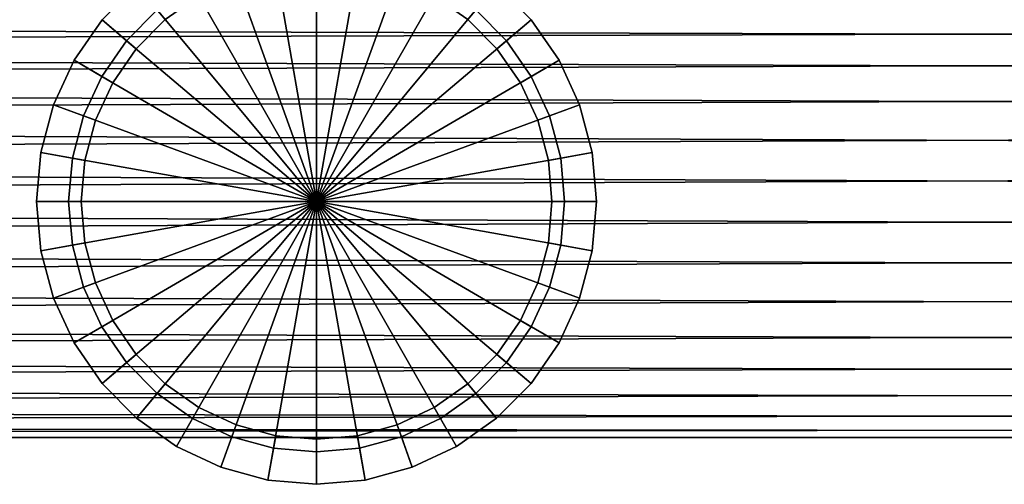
# Model space of a CAD drawing. Extents: x -17.9 to 17.9, y -15.7 to 14.9.
# Tile 7 of 18: x -2.5 to 0.1, y -15.7 to -14.4. Entities that reach past the tile are written whole.
import ezdxf

# ---------------------------------------------------------------- set-up
doc = ezdxf.new("R2010")
doc.units = 0
doc.linetypes.add('SOLIDLINE', pattern=[0])
doc.layers.add('BSH_B36CT81SNS_SYMBOL___Handle', color=7, linetype='SOLIDLINE')
doc.layers.add('BSH_B36CT81SNS_SYMBOL___Handle1', color=7, linetype='SOLIDLINE')

msp = doc.modelspace()

# ---------------------------------------------------------------- linework, layer by layer
at = {"layer": 'BSH_B36CT81SNS_SYMBOL___Handle', "color": 7}
for points in [[(-13.2021, -14.511, 24.7397), (-13.2021, -14.433, 24.8169), (13.2021, -14.3697, 24.9064), (13.2021, -14.433, 24.8169)], [(-13.2021, -14.3697, 25.533), (-13.2021, -14.433, 25.6225), (13.2021, -14.511, 25.6997), (13.2021, -14.433, 25.6225)], [(-13.2021, -14.6013, 24.6771), (-13.2021, -14.511, 24.7397), (13.2021, -14.433, 24.8169), (13.2021, -14.511, 24.7397)], [(-13.2021, -14.433, 25.6225), (-13.2021, -14.511, 25.6997), (13.2021, -14.6013, 25.7624), (13.2021, -14.511, 25.6997)], [(-13.2021, -14.511, 25.6997), (-13.2021, -14.6013, 25.7624), (13.2021, -14.7013, 25.8086), (13.2021, -14.6013, 25.7624)], [(-13.2021, -14.7013, 24.6309), (-13.2021, -14.6013, 24.6771), (13.2021, -14.511, 24.7397), (13.2021, -14.6013, 24.6771)], [(-13.2021, -14.6013, 25.7624), (-13.2021, -14.7013, 25.8086), (13.2021, -14.8079, 25.8368), (13.2021, -14.7013, 25.8086)], [(-13.2021, -14.8079, 24.6026), (-13.2021, -14.7013, 24.6309), (13.2021, -14.6013, 24.6771), (13.2021, -14.7013, 24.6309)], [(-13.2021, -14.7013, 25.8086), (-13.2021, -14.8079, 25.8368), (13.2021, -14.9178, 25.8463), (13.2021, -14.8079, 25.8368)], [(-13.2021, -14.9178, 24.5931), (-13.2021, -14.8079, 24.6026), (13.2021, -14.7013, 24.6309), (13.2021, -14.8079, 24.6026)], [(-13.2021, -14.8079, 25.8368), (-13.2021, -14.9178, 25.8463), (13.2021, -15.0276, 25.8368), (13.2021, -14.9178, 25.8463)], [(-13.2021, -15.0276, 24.6026), (-13.2021, -14.9178, 24.5931), (13.2021, -14.8079, 24.6026), (13.2021, -14.9178, 24.5931)], [(-13.2021, -14.9178, 25.8463), (-13.2021, -15.0276, 25.8368), (13.2021, -15.1342, 25.8086), (13.2021, -15.0276, 25.8368)], [(-13.2021, -15.1342, 24.6309), (-13.2021, -15.0276, 24.6026), (13.2021, -14.9178, 24.5931), (13.2021, -15.0276, 24.6026)], [(-13.2021, -15.0276, 25.8368), (-13.2021, -15.1342, 25.8086), (13.2021, -15.2342, 25.7624), (13.2021, -15.1342, 25.8086)], [(-13.2021, -15.2342, 24.6771), (-13.2021, -15.1342, 24.6309), (13.2021, -15.0276, 24.6026), (13.2021, -15.1342, 24.6309)], [(-13.2021, -15.1342, 25.8086), (-13.2021, -15.2342, 25.7624), (13.2021, -15.3245, 25.6997), (13.2021, -15.2342, 25.7624)], [(-13.2021, -15.3245, 24.7397), (-13.2021, -15.2342, 24.6771), (13.2021, -15.1342, 24.6309), (13.2021, -15.2342, 24.6771)], [(-13.2021, -15.2342, 25.7624), (-13.2021, -15.3245, 25.6997), (13.2021, -15.4025, 25.6225), (13.2021, -15.3245, 25.6997)], [(-13.2021, -15.4025, 24.8169), (-13.2021, -15.3245, 24.7397), (13.2021, -15.2342, 24.6771), (13.2021, -15.3245, 24.7397)], [(-13.2021, -15.3245, 25.6997), (-13.2021, -15.4025, 25.6225), (13.2021, -15.4658, 25.533), (13.2021, -15.4025, 25.6225)], [(-13.2021, -15.4658, 24.9064), (-13.2021, -15.4025, 24.8169), (13.2021, -15.3245, 24.7397), (13.2021, -15.4025, 24.8169)], [(-13.2021, -15.4025, 25.6225), (-13.2021, -15.4658, 25.533), (13.2021, -15.5124, 25.434), (13.2021, -15.4658, 25.533)], [(-13.2021, -15.5124, 25.0054), (-13.2021, -15.4658, 24.9064), (13.2021, -15.4025, 24.8169), (13.2021, -15.4658, 24.9064)], [(-13.2021, -15.4658, 25.533), (-13.2021, -15.5124, 25.434), (13.2021, -15.541, 25.3285), (13.2021, -15.5124, 25.434)], [(-13.2021, -15.541, 25.1109), (-13.2021, -15.5124, 25.0054), (13.2021, -15.4658, 24.9064), (13.2021, -15.5124, 25.0054)], [(-13.2021, -15.5124, 25.434), (-13.2021, -15.541, 25.3285), (13.2021, -15.5506, 25.2197), (13.2021, -15.541, 25.3285)], [(-13.2021, -15.5506, 25.2197), (-13.2021, -15.541, 25.1109), (13.2021, -15.5124, 25.0054), (13.2021, -15.541, 25.1109)], [(-13.2021, -15.541, 25.3285), (-13.2021, -15.5506, 25.2197), (13.2021, -15.541, 25.1109), (13.2021, -15.5506, 25.2197)]]:
    msp.add_3dface(points, dxfattribs=at)
at = {"layer": 'BSH_B36CT81SNS_SYMBOL___Handle1', "color": 7}
for points in [[(-1.84689, -14.2614, 34.0626), (-1.73228, -14.2512, 34.0626), (-1.73228, -14.9178, 34.0626)], [(-1.73228, -14.2512, 65.1987), (-1.84689, -14.2614, 65.1987), (-1.73228, -14.9178, 65.1987)], [(-1.73228, -14.2512, 34.0626), (-1.61768, -14.2614, 34.0626), (-1.73228, -14.9178, 34.0626)], [(-1.61768, -14.2614, 65.1987), (-1.73228, -14.2512, 65.1987), (-1.73228, -14.9178, 65.1987)], [(-1.95801, -14.2914, 34.0626), (-1.84689, -14.2614, 34.0626), (-1.73228, -14.9178, 34.0626)], [(-1.84689, -14.2614, 65.1987), (-1.95801, -14.2914, 65.1987), (-1.73228, -14.9178, 65.1987)], [(-1.61768, -14.2614, 34.0626), (-1.50656, -14.2914, 34.0626), (-1.73228, -14.9178, 34.0626)], [(-1.50656, -14.2914, 65.1987), (-1.61768, -14.2614, 65.1987), (-1.73228, -14.9178, 65.1987)], [(-2.06227, -14.3405, 34.0626), (-1.95801, -14.2914, 34.0626), (-1.73228, -14.9178, 34.0626)], [(-1.95801, -14.2914, 65.1987), (-2.06227, -14.3405, 65.1987), (-1.73228, -14.9178, 65.1987)], [(-1.50656, -14.2914, 34.0626), (-1.40229, -14.3405, 34.0626), (-1.73228, -14.9178, 34.0626)], [(-1.40229, -14.3405, 65.1987), (-1.50656, -14.2914, 65.1987), (-1.73228, -14.9178, 65.1987)], [(-2.21135, -14.3412, 62.921), (-2.13506, -14.433, 62.8328), (-2.2123, -14.511, 62.8328), (-2.30321, -14.4339, 62.921)], [(-2.30321, -14.4339, 34.1509), (-2.30321, -14.4339, 36.3403), (-2.21135, -14.3412, 36.3403), (-2.21135, -14.3412, 34.1509)], [(-2.21135, -14.3412, 34.1509), (-2.15651, -14.4072, 34.0626), (-2.23786, -14.4893, 34.0626), (-2.30321, -14.4339, 34.1509)], [(-2.30321, -14.4339, 36.3403), (-2.2123, -14.511, 36.4286), (-2.13506, -14.433, 36.4286), (-2.21135, -14.3412, 36.3403)], [(-2.21135, -14.3412, 65.1105), (-2.21135, -14.3412, 62.921), (-2.30321, -14.4339, 62.921), (-2.30321, -14.4339, 65.1105)], [(-2.30321, -14.4339, 65.1105), (-2.23786, -14.4893, 65.1987), (-2.15651, -14.4072, 65.1987), (-2.21135, -14.3412, 65.1105)], [(-2.15651, -14.4072, 34.0626), (-2.06227, -14.3405, 34.0626), (-1.73228, -14.9178, 34.0626)], [(-2.06227, -14.3405, 65.1987), (-2.15651, -14.4072, 65.1987), (-1.73228, -14.9178, 65.1987)], [(-1.40229, -14.3405, 34.0626), (-1.30806, -14.4072, 34.0626), (-1.73228, -14.9178, 34.0626)], [(-1.30806, -14.4072, 65.1987), (-1.40229, -14.3405, 65.1987), (-1.73228, -14.9178, 65.1987)], [(-1.16136, -14.4339, 62.921), (-1.25227, -14.511, 62.8328), (-1.3295, -14.433, 62.8328), (-1.25322, -14.3412, 62.921)], [(-1.25322, -14.3412, 36.3403), (-1.3295, -14.433, 36.4286), (-1.25227, -14.511, 36.4286), (-1.16136, -14.4339, 36.3403)], [(-1.16136, -14.4339, 34.1509), (-1.22671, -14.4893, 34.0626), (-1.30806, -14.4072, 34.0626), (-1.25322, -14.3412, 34.1509)], [(-1.25322, -14.3412, 65.1105), (-1.30806, -14.4072, 65.1987), (-1.22671, -14.4893, 65.1987), (-1.16136, -14.4339, 65.1105)], [(-1.25322, -14.3412, 34.1509), (-1.25322, -14.3412, 36.3403), (-1.16136, -14.4339, 36.3403), (-1.16136, -14.4339, 34.1509)], [(-1.16136, -14.4339, 65.1105), (-1.16136, -14.4339, 62.921), (-1.25322, -14.3412, 62.921), (-1.25322, -14.3412, 65.1105)], [(-2.04559, -14.3697, 36.4286), (-2.13506, -14.433, 36.4286), (-2.2123, -14.511, 62.8328), (-2.13506, -14.433, 62.8328)], [(-1.25227, -14.511, 36.4286), (-1.3295, -14.433, 36.4286), (-1.41898, -14.3697, 62.8328), (-1.3295, -14.433, 62.8328)], [(-2.23786, -14.4893, 34.0626), (-2.15651, -14.4072, 34.0626), (-1.73228, -14.9178, 34.0626)], [(-2.15651, -14.4072, 65.1987), (-2.23786, -14.4893, 65.1987), (-1.73228, -14.9178, 65.1987)], [(-1.30806, -14.4072, 34.0626), (-1.22671, -14.4893, 34.0626), (-1.73228, -14.9178, 34.0626)], [(-1.22671, -14.4893, 65.1987), (-1.30806, -14.4072, 65.1987), (-1.73228, -14.9178, 65.1987)], [(-2.30321, -14.4339, 62.921), (-2.2123, -14.511, 62.8328), (-2.27495, -14.6013, 62.8328), (-2.37772, -14.5414, 62.921)], [(-2.37772, -14.5414, 34.1509), (-2.37772, -14.5414, 36.3403), (-2.30321, -14.4339, 36.3403), (-2.30321, -14.4339, 34.1509)], [(-2.30321, -14.4339, 34.1509), (-2.23786, -14.4893, 34.0626), (-2.30384, -14.5845, 34.0626), (-2.37772, -14.5414, 34.1509)], [(-2.37772, -14.5414, 36.3403), (-2.27495, -14.6013, 36.4286), (-2.2123, -14.511, 36.4286), (-2.30321, -14.4339, 36.3403)], [(-2.30321, -14.4339, 65.1105), (-2.30321, -14.4339, 62.921), (-2.37772, -14.5414, 62.921), (-2.37772, -14.5414, 65.1105)], [(-2.37772, -14.5414, 65.1105), (-2.30384, -14.5845, 65.1987), (-2.23786, -14.4893, 65.1987), (-2.30321, -14.4339, 65.1105)], [(-2.13506, -14.433, 36.4286), (-2.2123, -14.511, 36.4286), (-2.27495, -14.6013, 62.8328), (-2.2123, -14.511, 62.8328)], [(-1.18962, -14.6013, 36.4286), (-1.25227, -14.511, 36.4286), (-1.3295, -14.433, 62.8328), (-1.25227, -14.511, 62.8328)], [(-1.08684, -14.5414, 62.921), (-1.18962, -14.6013, 62.8328), (-1.25227, -14.511, 62.8328), (-1.16136, -14.4339, 62.921)], [(-1.16136, -14.4339, 36.3403), (-1.25227, -14.511, 36.4286), (-1.18962, -14.6013, 36.4286), (-1.08684, -14.5414, 36.3403)], [(-1.08684, -14.5414, 34.1509), (-1.16072, -14.5845, 34.0626), (-1.22671, -14.4893, 34.0626), (-1.16136, -14.4339, 34.1509)], [(-1.16136, -14.4339, 65.1105), (-1.22671, -14.4893, 65.1987), (-1.16072, -14.5845, 65.1987), (-1.08684, -14.5414, 65.1105)], [(-1.16136, -14.4339, 34.1509), (-1.16136, -14.4339, 36.3403), (-1.08684, -14.5414, 36.3403), (-1.08684, -14.5414, 34.1509)], [(-1.08684, -14.5414, 65.1105), (-1.08684, -14.5414, 62.921), (-1.16136, -14.4339, 62.921), (-1.16136, -14.4339, 65.1105)], [(-2.30384, -14.5845, 34.0626), (-2.23786, -14.4893, 34.0626), (-1.73228, -14.9178, 34.0626)], [(-2.23786, -14.4893, 65.1987), (-2.30384, -14.5845, 65.1987), (-1.73228, -14.9178, 65.1987)], [(-1.22671, -14.4893, 34.0626), (-1.16072, -14.5845, 34.0626), (-1.73228, -14.9178, 34.0626)], [(-1.16072, -14.5845, 65.1987), (-1.22671, -14.4893, 65.1987), (-1.73228, -14.9178, 65.1987)], [(-2.2123, -14.511, 36.4286), (-2.27495, -14.6013, 36.4286), (-2.32111, -14.7013, 62.8328), (-2.27495, -14.6013, 62.8328)], [(-1.14346, -14.7013, 36.4286), (-1.18962, -14.6013, 36.4286), (-1.25227, -14.511, 62.8328), (-1.18962, -14.6013, 62.8328)], [(-2.37772, -14.5414, 62.921), (-2.27495, -14.6013, 62.8328), (-2.32111, -14.7013, 62.8328), (-2.43263, -14.6603, 62.921)], [(-2.43263, -14.6603, 34.1509), (-2.43263, -14.6603, 36.3403), (-2.37772, -14.5414, 36.3403), (-2.37772, -14.5414, 34.1509)], [(-2.37772, -14.5414, 34.1509), (-2.30384, -14.5845, 34.0626), (-2.35246, -14.6898, 34.0626), (-2.43263, -14.6603, 34.1509)], [(-2.43263, -14.6603, 36.3403), (-2.32111, -14.7013, 36.4286), (-2.27495, -14.6013, 36.4286), (-2.37772, -14.5414, 36.3403)], [(-2.37772, -14.5414, 65.1105), (-2.37772, -14.5414, 62.921), (-2.43263, -14.6603, 62.921), (-2.43263, -14.6603, 65.1105)], [(-2.43263, -14.6603, 65.1105), (-2.35246, -14.6898, 65.1987), (-2.30384, -14.5845, 65.1987), (-2.37772, -14.5414, 65.1105)], [(-1.03194, -14.6603, 62.921), (-1.14346, -14.7013, 62.8328), (-1.18962, -14.6013, 62.8328), (-1.08684, -14.5414, 62.921)], [(-1.08684, -14.5414, 36.3403), (-1.18962, -14.6013, 36.4286), (-1.14346, -14.7013, 36.4286), (-1.03194, -14.6603, 36.3403)], [(-1.03194, -14.6603, 34.1509), (-1.1121, -14.6898, 34.0626), (-1.16072, -14.5845, 34.0626), (-1.08684, -14.5414, 34.1509)], [(-1.08684, -14.5414, 65.1105), (-1.16072, -14.5845, 65.1987), (-1.1121, -14.6898, 65.1987), (-1.03194, -14.6603, 65.1105)], [(-1.08684, -14.5414, 34.1509), (-1.08684, -14.5414, 36.3403), (-1.03194, -14.6603, 36.3403), (-1.03194, -14.6603, 34.1509)], [(-1.03194, -14.6603, 65.1105), (-1.03194, -14.6603, 62.921), (-1.08684, -14.5414, 62.921), (-1.08684, -14.5414, 65.1105)], [(-2.35246, -14.6898, 34.0626), (-2.30384, -14.5845, 34.0626), (-1.73228, -14.9178, 34.0626)], [(-2.30384, -14.5845, 65.1987), (-2.35246, -14.6898, 65.1987), (-1.73228, -14.9178, 65.1987)], [(-1.16072, -14.5845, 34.0626), (-1.1121, -14.6898, 34.0626), (-1.73228, -14.9178, 34.0626)], [(-1.1121, -14.6898, 65.1987), (-1.16072, -14.5845, 65.1987), (-1.73228, -14.9178, 65.1987)], [(-2.27495, -14.6013, 36.4286), (-2.32111, -14.7013, 36.4286), (-2.34938, -14.8079, 62.8328), (-2.32111, -14.7013, 62.8328)], [(-1.11519, -14.8079, 36.4286), (-1.14346, -14.7013, 36.4286), (-1.18962, -14.6013, 62.8328), (-1.14346, -14.7013, 62.8328)], [(-2.43263, -14.6603, 62.921), (-2.32111, -14.7013, 62.8328), (-2.34938, -14.8079, 62.8328), (-2.46625, -14.7871, 62.921)], [(-2.46625, -14.7871, 34.1509), (-2.46625, -14.7871, 36.3403), (-2.43263, -14.6603, 36.3403), (-2.43263, -14.6603, 34.1509)], [(-2.43263, -14.6603, 34.1509), (-2.35246, -14.6898, 34.0626), (-2.38224, -14.802, 34.0626), (-2.46625, -14.7871, 34.1509)], [(-2.46625, -14.7871, 36.3403), (-2.34938, -14.8079, 36.4286), (-2.32111, -14.7013, 36.4286), (-2.43263, -14.6603, 36.3403)], [(-2.43263, -14.6603, 65.1105), (-2.43263, -14.6603, 62.921), (-2.46625, -14.7871, 62.921), (-2.46625, -14.7871, 65.1105)], [(-2.46625, -14.7871, 65.1105), (-2.38224, -14.802, 65.1987), (-2.35246, -14.6898, 65.1987), (-2.43263, -14.6603, 65.1105)], [(-0.998314, -14.7871, 62.921), (-1.11519, -14.8079, 62.8328), (-1.14346, -14.7013, 62.8328), (-1.03194, -14.6603, 62.921)], [(-1.03194, -14.6603, 36.3403), (-1.14346, -14.7013, 36.4286), (-1.11519, -14.8079, 36.4286), (-0.998314, -14.7871, 36.3403)], [(-0.998314, -14.7871, 34.1509), (-1.08233, -14.802, 34.0626), (-1.1121, -14.6898, 34.0626), (-1.03194, -14.6603, 34.1509)], [(-1.03194, -14.6603, 65.1105), (-1.1121, -14.6898, 65.1987), (-1.08233, -14.802, 65.1987), (-0.998314, -14.7871, 65.1105)], [(-1.03194, -14.6603, 34.1509), (-1.03194, -14.6603, 36.3403), (-0.998314, -14.7871, 36.3403), (-0.998314, -14.7871, 34.1509)], [(-0.998314, -14.7871, 65.1105), (-0.998314, -14.7871, 62.921), (-1.03194, -14.6603, 62.921), (-1.03194, -14.6603, 65.1105)], [(-2.38224, -14.802, 34.0626), (-2.35246, -14.6898, 34.0626), (-1.73228, -14.9178, 34.0626)], [(-2.35246, -14.6898, 65.1987), (-2.38224, -14.802, 65.1987), (-1.73228, -14.9178, 65.1987)], [(-2.32111, -14.7013, 36.4286), (-2.34938, -14.8079, 36.4286), (-2.3589, -14.9178, 62.8328), (-2.34938, -14.8079, 62.8328)], [(-1.1121, -14.6898, 34.0626), (-1.08233, -14.802, 34.0626), (-1.73228, -14.9178, 34.0626)], [(-1.08233, -14.802, 65.1987), (-1.1121, -14.6898, 65.1987), (-1.73228, -14.9178, 65.1987)], [(-1.10567, -14.9178, 36.4286), (-1.11519, -14.8079, 36.4286), (-1.14346, -14.7013, 62.8328), (-1.11519, -14.8079, 62.8328)], [(-2.46625, -14.7871, 62.921), (-2.34938, -14.8079, 62.8328), (-2.3589, -14.9178, 62.8328), (-2.47757, -14.9178, 62.921)], [(-2.47757, -14.9178, 34.1509), (-2.47757, -14.9178, 36.3403), (-2.46625, -14.7871, 36.3403), (-2.46625, -14.7871, 34.1509)], [(-2.46625, -14.7871, 34.1509), (-2.38224, -14.802, 34.0626), (-2.39226, -14.9178, 34.0626), (-2.47757, -14.9178, 34.1509)], [(-2.47757, -14.9178, 36.3403), (-2.3589, -14.9178, 36.4286), (-2.34938, -14.8079, 36.4286), (-2.46625, -14.7871, 36.3403)], [(-2.46625, -14.7871, 65.1105), (-2.46625, -14.7871, 62.921), (-2.47757, -14.9178, 62.921), (-2.47757, -14.9178, 65.1105)], [(-2.47757, -14.9178, 65.1105), (-2.39226, -14.9178, 65.1987), (-2.38224, -14.802, 65.1987), (-2.46625, -14.7871, 65.1105)], [(-2.39226, -14.9178, 34.0626), (-2.38224, -14.802, 34.0626), (-1.73228, -14.9178, 34.0626)], [(-2.38224, -14.802, 65.1987), (-2.39226, -14.9178, 65.1987), (-1.73228, -14.9178, 65.1987)], [(-2.34938, -14.8079, 36.4286), (-2.3589, -14.9178, 36.4286), (-2.34938, -15.0276, 62.8328), (-2.3589, -14.9178, 62.8328)], [(-1.08233, -14.802, 34.0626), (-1.0723, -14.9178, 34.0626), (-1.73228, -14.9178, 34.0626)], [(-1.0723, -14.9178, 65.1987), (-1.08233, -14.802, 65.1987), (-1.73228, -14.9178, 65.1987)], [(-0.986991, -14.9178, 62.921), (-1.10567, -14.9178, 62.8328), (-1.11519, -14.8079, 62.8328), (-0.998314, -14.7871, 62.921)], [(-0.998314, -14.7871, 36.3403), (-1.11519, -14.8079, 36.4286), (-1.10567, -14.9178, 36.4286), (-0.986991, -14.9178, 36.3403)], [(-1.11519, -15.0276, 36.4286), (-1.10567, -14.9178, 36.4286), (-1.11519, -14.8079, 62.8328), (-1.10567, -14.9178, 62.8328)], [(-0.986991, -14.9178, 34.1509), (-1.0723, -14.9178, 34.0626), (-1.08233, -14.802, 34.0626), (-0.998314, -14.7871, 34.1509)], [(-0.998314, -14.7871, 65.1105), (-1.08233, -14.802, 65.1987), (-1.0723, -14.9178, 65.1987), (-0.986991, -14.9178, 65.1105)], [(-0.998314, -14.7871, 34.1509), (-0.998314, -14.7871, 36.3403), (-0.986991, -14.9178, 36.3403), (-0.986991, -14.9178, 34.1509)], [(-0.986991, -14.9178, 65.1105), (-0.986991, -14.9178, 62.921), (-0.998314, -14.7871, 62.921), (-0.998314, -14.7871, 65.1105)], [(-2.46625, -15.0485, 34.1509), (-2.46625, -15.0485, 36.3403), (-2.47757, -14.9178, 36.3403), (-2.47757, -14.9178, 34.1509)], [(-2.47757, -14.9178, 34.1509), (-2.39226, -14.9178, 34.0626), (-2.38224, -15.0335, 34.0626), (-2.46625, -15.0485, 34.1509)], [(-2.46625, -15.0485, 36.3403), (-2.34938, -15.0276, 36.4286), (-2.3589, -14.9178, 36.4286), (-2.47757, -14.9178, 36.3403)], [(-2.47757, -14.9178, 65.1105), (-2.47757, -14.9178, 62.921), (-2.46625, -15.0485, 62.921), (-2.46625, -15.0485, 65.1105)], [(-2.46625, -15.0485, 65.1105), (-2.38224, -15.0335, 65.1987), (-2.39226, -14.9178, 65.1987), (-2.47757, -14.9178, 65.1105)], [(-2.47757, -14.9178, 62.921), (-2.3589, -14.9178, 62.8328), (-2.34938, -15.0276, 62.8328), (-2.46625, -15.0485, 62.921)], [(-2.38224, -15.0335, 34.0626), (-2.39226, -14.9178, 34.0626), (-1.73228, -14.9178, 34.0626)], [(-2.39226, -14.9178, 65.1987), (-2.38224, -15.0335, 65.1987), (-1.73228, -14.9178, 65.1987)], [(-2.35246, -15.1457, 34.0626), (-2.38224, -15.0335, 34.0626), (-1.73228, -14.9178, 34.0626)], [(-2.38224, -15.0335, 65.1987), (-2.35246, -15.1457, 65.1987), (-1.73228, -14.9178, 65.1987)], [(-2.3589, -14.9178, 36.4286), (-2.34938, -15.0276, 36.4286), (-2.32111, -15.1342, 62.8328), (-2.34938, -15.0276, 62.8328)], [(-2.30384, -15.251, 34.0626), (-2.35246, -15.1457, 34.0626), (-1.73228, -14.9178, 34.0626)], [(-2.35246, -15.1457, 65.1987), (-2.30384, -15.251, 65.1987), (-1.73228, -14.9178, 65.1987)], [(-2.23786, -15.3462, 34.0626), (-2.30384, -15.251, 34.0626), (-1.73228, -14.9178, 34.0626)], [(-2.30384, -15.251, 65.1987), (-2.23786, -15.3462, 65.1987), (-1.73228, -14.9178, 65.1987)], [(-2.15651, -15.4283, 34.0626), (-2.23786, -15.3462, 34.0626), (-1.73228, -14.9178, 34.0626)], [(-2.23786, -15.3462, 65.1987), (-2.15651, -15.4283, 65.1987), (-1.73228, -14.9178, 65.1987)], [(-2.06227, -15.495, 34.0626), (-2.15651, -15.4283, 34.0626), (-1.73228, -14.9178, 34.0626)], [(-2.15651, -15.4283, 65.1987), (-2.06227, -15.495, 65.1987), (-1.73228, -14.9178, 65.1987)], [(-1.95801, -15.5441, 34.0626), (-2.06227, -15.495, 34.0626), (-1.73228, -14.9178, 34.0626)], [(-2.06227, -15.495, 65.1987), (-1.95801, -15.5441, 65.1987), (-1.73228, -14.9178, 65.1987)], [(-1.84689, -15.5741, 34.0626), (-1.95801, -15.5441, 34.0626), (-1.73228, -14.9178, 34.0626)], [(-1.95801, -15.5441, 65.1987), (-1.84689, -15.5741, 65.1987), (-1.73228, -14.9178, 65.1987)], [(-1.73228, -15.5843, 34.0626), (-1.84689, -15.5741, 34.0626), (-1.73228, -14.9178, 34.0626)], [(-1.84689, -15.5741, 65.1987), (-1.73228, -15.5843, 65.1987), (-1.73228, -14.9178, 65.1987)], [(-1.61768, -15.5741, 34.0626), (-1.73228, -15.5843, 34.0626), (-1.73228, -14.9178, 34.0626)], [(-1.50656, -15.5441, 34.0626), (-1.61768, -15.5741, 34.0626), (-1.73228, -14.9178, 34.0626)], [(-1.40229, -15.495, 34.0626), (-1.50656, -15.5441, 34.0626), (-1.73228, -14.9178, 34.0626)], [(-1.30806, -15.4283, 34.0626), (-1.40229, -15.495, 34.0626), (-1.73228, -14.9178, 34.0626)], [(-1.22671, -15.3462, 34.0626), (-1.30806, -15.4283, 34.0626), (-1.73228, -14.9178, 34.0626)], [(-1.16072, -15.251, 34.0626), (-1.22671, -15.3462, 34.0626), (-1.73228, -14.9178, 34.0626)], [(-1.1121, -15.1457, 34.0626), (-1.16072, -15.251, 34.0626), (-1.73228, -14.9178, 34.0626)], [(-1.08233, -15.0335, 34.0626), (-1.1121, -15.1457, 34.0626), (-1.73228, -14.9178, 34.0626)], [(-1.0723, -14.9178, 34.0626), (-1.08233, -15.0335, 34.0626), (-1.73228, -14.9178, 34.0626)], [(-1.08233, -15.0335, 65.1987), (-1.0723, -14.9178, 65.1987), (-1.73228, -14.9178, 65.1987)], [(-1.1121, -15.1457, 65.1987), (-1.08233, -15.0335, 65.1987), (-1.73228, -14.9178, 65.1987)], [(-1.16072, -15.251, 65.1987), (-1.1121, -15.1457, 65.1987), (-1.73228, -14.9178, 65.1987)], [(-1.22671, -15.3462, 65.1987), (-1.16072, -15.251, 65.1987), (-1.73228, -14.9178, 65.1987)], [(-1.30806, -15.4283, 65.1987), (-1.22671, -15.3462, 65.1987), (-1.73228, -14.9178, 65.1987)], [(-1.40229, -15.495, 65.1987), (-1.30806, -15.4283, 65.1987), (-1.73228, -14.9178, 65.1987)], [(-1.50656, -15.5441, 65.1987), (-1.40229, -15.495, 65.1987), (-1.73228, -14.9178, 65.1987)], [(-1.61768, -15.5741, 65.1987), (-1.50656, -15.5441, 65.1987), (-1.73228, -14.9178, 65.1987)], [(-1.73228, -15.5843, 65.1987), (-1.61768, -15.5741, 65.1987), (-1.73228, -14.9178, 65.1987)], [(-1.14346, -15.1342, 36.4286), (-1.11519, -15.0276, 36.4286), (-1.10567, -14.9178, 62.8328), (-1.11519, -15.0276, 62.8328)], [(-0.986991, -14.9178, 36.3403), (-1.10567, -14.9178, 36.4286), (-1.11519, -15.0276, 36.4286), (-0.998314, -15.0485, 36.3403)], [(-0.998314, -15.0485, 62.921), (-1.11519, -15.0276, 62.8328), (-1.10567, -14.9178, 62.8328), (-0.986991, -14.9178, 62.921)], [(-0.998314, -15.0485, 34.1509), (-1.08233, -15.0335, 34.0626), (-1.0723, -14.9178, 34.0626), (-0.986991, -14.9178, 34.1509)], [(-0.986991, -14.9178, 65.1105), (-1.0723, -14.9178, 65.1987), (-1.08233, -15.0335, 65.1987), (-0.998314, -15.0485, 65.1105)], [(-0.986991, -14.9178, 34.1509), (-0.986991, -14.9178, 36.3403), (-0.998314, -15.0485, 36.3403), (-0.998314, -15.0485, 34.1509)], [(-0.998314, -15.0485, 65.1105), (-0.998314, -15.0485, 62.921), (-0.986991, -14.9178, 62.921), (-0.986991, -14.9178, 65.1105)], [(-2.43263, -15.1752, 36.3403), (-2.32111, -15.1342, 36.4286), (-2.34938, -15.0276, 36.4286), (-2.46625, -15.0485, 36.3403)], [(-2.46625, -15.0485, 62.921), (-2.34938, -15.0276, 62.8328), (-2.32111, -15.1342, 62.8328), (-2.43263, -15.1752, 62.921)], [(-2.46625, -15.0485, 34.1509), (-2.38224, -15.0335, 34.0626), (-2.35246, -15.1457, 34.0626), (-2.43263, -15.1752, 34.1509)], [(-2.43263, -15.1752, 65.1105), (-2.35246, -15.1457, 65.1987), (-2.38224, -15.0335, 65.1987), (-2.46625, -15.0485, 65.1105)], [(-2.34938, -15.0276, 36.4286), (-2.32111, -15.1342, 36.4286), (-2.27495, -15.2342, 62.8328), (-2.32111, -15.1342, 62.8328)], [(-1.18962, -15.2342, 36.4286), (-1.14346, -15.1342, 36.4286), (-1.11519, -15.0276, 62.8328), (-1.14346, -15.1342, 62.8328)], [(-0.998314, -15.0485, 36.3403), (-1.11519, -15.0276, 36.4286), (-1.14346, -15.1342, 36.4286), (-1.03194, -15.1752, 36.3403)], [(-1.03194, -15.1752, 62.921), (-1.14346, -15.1342, 62.8328), (-1.11519, -15.0276, 62.8328), (-0.998314, -15.0485, 62.921)], [(-1.03194, -15.1752, 34.1509), (-1.1121, -15.1457, 34.0626), (-1.08233, -15.0335, 34.0626), (-0.998314, -15.0485, 34.1509)], [(-0.998314, -15.0485, 65.1105), (-1.08233, -15.0335, 65.1987), (-1.1121, -15.1457, 65.1987), (-1.03194, -15.1752, 65.1105)], [(-2.43263, -15.1752, 34.1509), (-2.43263, -15.1752, 36.3403), (-2.46625, -15.0485, 36.3403), (-2.46625, -15.0485, 34.1509)], [(-2.46625, -15.0485, 65.1105), (-2.46625, -15.0485, 62.921), (-2.43263, -15.1752, 62.921), (-2.43263, -15.1752, 65.1105)], [(-0.998314, -15.0485, 34.1509), (-0.998314, -15.0485, 36.3403), (-1.03194, -15.1752, 36.3403), (-1.03194, -15.1752, 34.1509)], [(-1.03194, -15.1752, 65.1105), (-1.03194, -15.1752, 62.921), (-0.998314, -15.0485, 62.921), (-0.998314, -15.0485, 65.1105)], [(-2.37772, -15.2941, 36.3403), (-2.27495, -15.2342, 36.4286), (-2.32111, -15.1342, 36.4286), (-2.43263, -15.1752, 36.3403)], [(-2.43263, -15.1752, 62.921), (-2.32111, -15.1342, 62.8328), (-2.27495, -15.2342, 62.8328), (-2.37772, -15.2941, 62.921)], [(-2.43263, -15.1752, 34.1509), (-2.35246, -15.1457, 34.0626), (-2.30384, -15.251, 34.0626), (-2.37772, -15.2941, 34.1509)], [(-2.37772, -15.2941, 65.1105), (-2.30384, -15.251, 65.1987), (-2.35246, -15.1457, 65.1987), (-2.43263, -15.1752, 65.1105)], [(-2.32111, -15.1342, 36.4286), (-2.27495, -15.2342, 36.4286), (-2.2123, -15.3245, 62.8328), (-2.27495, -15.2342, 62.8328)], [(-1.25227, -15.3245, 36.4286), (-1.18962, -15.2342, 36.4286), (-1.14346, -15.1342, 62.8328), (-1.18962, -15.2342, 62.8328)], [(-1.03194, -15.1752, 36.3403), (-1.14346, -15.1342, 36.4286), (-1.18962, -15.2342, 36.4286), (-1.08684, -15.2941, 36.3403)], [(-1.08684, -15.2941, 62.921), (-1.18962, -15.2342, 62.8328), (-1.14346, -15.1342, 62.8328), (-1.03194, -15.1752, 62.921)], [(-1.08684, -15.2941, 34.1509), (-1.16072, -15.251, 34.0626), (-1.1121, -15.1457, 34.0626), (-1.03194, -15.1752, 34.1509)], [(-1.03194, -15.1752, 65.1105), (-1.1121, -15.1457, 65.1987), (-1.16072, -15.251, 65.1987), (-1.08684, -15.2941, 65.1105)], [(-2.37772, -15.2941, 34.1509), (-2.37772, -15.2941, 36.3403), (-2.43263, -15.1752, 36.3403), (-2.43263, -15.1752, 34.1509)], [(-2.43263, -15.1752, 65.1105), (-2.43263, -15.1752, 62.921), (-2.37772, -15.2941, 62.921), (-2.37772, -15.2941, 65.1105)], [(-1.03194, -15.1752, 34.1509), (-1.03194, -15.1752, 36.3403), (-1.08684, -15.2941, 36.3403), (-1.08684, -15.2941, 34.1509)], [(-1.08684, -15.2941, 65.1105), (-1.08684, -15.2941, 62.921), (-1.03194, -15.1752, 62.921), (-1.03194, -15.1752, 65.1105)], [(-2.30321, -15.4016, 36.3403), (-2.2123, -15.3245, 36.4286), (-2.27495, -15.2342, 36.4286), (-2.37772, -15.2941, 36.3403)], [(-2.37772, -15.2941, 62.921), (-2.27495, -15.2342, 62.8328), (-2.2123, -15.3245, 62.8328), (-2.30321, -15.4016, 62.921)], [(-2.37772, -15.2941, 34.1509), (-2.30384, -15.251, 34.0626), (-2.23786, -15.3462, 34.0626), (-2.30321, -15.4016, 34.1509)], [(-2.30321, -15.4016, 65.1105), (-2.23786, -15.3462, 65.1987), (-2.30384, -15.251, 65.1987), (-2.37772, -15.2941, 65.1105)], [(-2.27495, -15.2342, 36.4286), (-2.2123, -15.3245, 36.4286), (-2.13506, -15.4025, 62.8328), (-2.2123, -15.3245, 62.8328)], [(-1.3295, -15.4025, 36.4286), (-1.25227, -15.3245, 36.4286), (-1.18962, -15.2342, 62.8328), (-1.25227, -15.3245, 62.8328)], [(-1.08684, -15.2941, 36.3403), (-1.18962, -15.2342, 36.4286), (-1.25227, -15.3245, 36.4286), (-1.16136, -15.4016, 36.3403)], [(-1.16136, -15.4016, 62.921), (-1.25227, -15.3245, 62.8328), (-1.18962, -15.2342, 62.8328), (-1.08684, -15.2941, 62.921)], [(-1.16136, -15.4016, 34.1509), (-1.22671, -15.3462, 34.0626), (-1.16072, -15.251, 34.0626), (-1.08684, -15.2941, 34.1509)], [(-1.08684, -15.2941, 65.1105), (-1.16072, -15.251, 65.1987), (-1.22671, -15.3462, 65.1987), (-1.16136, -15.4016, 65.1105)], [(-2.30321, -15.4016, 34.1509), (-2.30321, -15.4016, 36.3403), (-2.37772, -15.2941, 36.3403), (-2.37772, -15.2941, 34.1509)], [(-2.37772, -15.2941, 65.1105), (-2.37772, -15.2941, 62.921), (-2.30321, -15.4016, 62.921), (-2.30321, -15.4016, 65.1105)], [(-1.08684, -15.2941, 34.1509), (-1.08684, -15.2941, 36.3403), (-1.16136, -15.4016, 36.3403), (-1.16136, -15.4016, 34.1509)], [(-1.16136, -15.4016, 65.1105), (-1.16136, -15.4016, 62.921), (-1.08684, -15.2941, 62.921), (-1.08684, -15.2941, 65.1105)], [(-2.21135, -15.4943, 36.3403), (-2.13506, -15.4025, 36.4286), (-2.2123, -15.3245, 36.4286), (-2.30321, -15.4016, 36.3403)], [(-2.30321, -15.4016, 62.921), (-2.2123, -15.3245, 62.8328), (-2.13506, -15.4025, 62.8328), (-2.21135, -15.4943, 62.921)], [(-2.2123, -15.3245, 36.4286), (-2.13506, -15.4025, 36.4286), (-2.04559, -15.4658, 62.8328), (-2.13506, -15.4025, 62.8328)], [(-1.41898, -15.4658, 36.4286), (-1.3295, -15.4025, 36.4286), (-1.25227, -15.3245, 62.8328), (-1.3295, -15.4025, 62.8328)], [(-1.16136, -15.4016, 36.3403), (-1.25227, -15.3245, 36.4286), (-1.3295, -15.4025, 36.4286), (-1.25322, -15.4943, 36.3403)], [(-1.25322, -15.4943, 62.921), (-1.3295, -15.4025, 62.8328), (-1.25227, -15.3245, 62.8328), (-1.16136, -15.4016, 62.921)], [(-2.30321, -15.4016, 34.1509), (-2.23786, -15.3462, 34.0626), (-2.15651, -15.4283, 34.0626), (-2.21135, -15.4943, 34.1509)], [(-2.21135, -15.4943, 65.1105), (-2.15651, -15.4283, 65.1987), (-2.23786, -15.3462, 65.1987), (-2.30321, -15.4016, 65.1105)], [(-1.25322, -15.4943, 34.1509), (-1.30806, -15.4283, 34.0626), (-1.22671, -15.3462, 34.0626), (-1.16136, -15.4016, 34.1509)], [(-1.16136, -15.4016, 65.1105), (-1.22671, -15.3462, 65.1987), (-1.30806, -15.4283, 65.1987), (-1.25322, -15.4943, 65.1105)], [(-2.21135, -15.4943, 34.1509), (-2.21135, -15.4943, 36.3403), (-2.30321, -15.4016, 36.3403), (-2.30321, -15.4016, 34.1509)], [(-2.30321, -15.4016, 65.1105), (-2.30321, -15.4016, 62.921), (-2.21135, -15.4943, 62.921), (-2.21135, -15.4943, 65.1105)], [(-2.10493, -15.5696, 36.3403), (-2.04559, -15.4658, 36.4286), (-2.13506, -15.4025, 36.4286), (-2.21135, -15.4943, 36.3403)], [(-2.21135, -15.4943, 62.921), (-2.13506, -15.4025, 62.8328), (-2.04559, -15.4658, 62.8328), (-2.10493, -15.5696, 62.921)], [(-2.13506, -15.4025, 36.4286), (-2.04559, -15.4658, 36.4286), (-1.9466, -15.5124, 62.8328), (-2.04559, -15.4658, 62.8328)], [(-1.51797, -15.5124, 36.4286), (-1.41898, -15.4658, 36.4286), (-1.3295, -15.4025, 62.8328), (-1.41898, -15.4658, 62.8328)], [(-1.25322, -15.4943, 36.3403), (-1.3295, -15.4025, 36.4286), (-1.41898, -15.4658, 36.4286), (-1.35964, -15.5696, 36.3403)], [(-1.35964, -15.5696, 62.921), (-1.41898, -15.4658, 62.8328), (-1.3295, -15.4025, 62.8328), (-1.25322, -15.4943, 62.921)], [(-1.16136, -15.4016, 34.1509), (-1.16136, -15.4016, 36.3403), (-1.25322, -15.4943, 36.3403), (-1.25322, -15.4943, 34.1509)], [(-1.25322, -15.4943, 65.1105), (-1.25322, -15.4943, 62.921), (-1.16136, -15.4016, 62.921), (-1.16136, -15.4016, 65.1105)], [(-2.21135, -15.4943, 34.1509), (-2.15651, -15.4283, 34.0626), (-2.06227, -15.495, 34.0626), (-2.10493, -15.5696, 34.1509)], [(-2.10493, -15.5696, 65.1105), (-2.06227, -15.495, 65.1987), (-2.15651, -15.4283, 65.1987), (-2.21135, -15.4943, 65.1105)], [(-1.35964, -15.5696, 34.1509), (-1.40229, -15.495, 34.0626), (-1.30806, -15.4283, 34.0626), (-1.25322, -15.4943, 34.1509)], [(-1.25322, -15.4943, 65.1105), (-1.30806, -15.4283, 65.1987), (-1.40229, -15.495, 65.1987), (-1.35964, -15.5696, 65.1105)], [(-1.98719, -15.625, 36.3403), (-1.9466, -15.5124, 36.4286), (-2.04559, -15.4658, 36.4286), (-2.10493, -15.5696, 36.3403)], [(-2.10493, -15.5696, 62.921), (-2.04559, -15.4658, 62.8328), (-1.9466, -15.5124, 62.8328), (-1.98719, -15.625, 62.921)], [(-2.04559, -15.4658, 36.4286), (-1.9466, -15.5124, 36.4286), (-1.84109, -15.541, 62.8328), (-1.9466, -15.5124, 62.8328)], [(-1.62347, -15.541, 36.4286), (-1.51797, -15.5124, 36.4286), (-1.41898, -15.4658, 62.8328), (-1.51797, -15.5124, 62.8328)], [(-1.35964, -15.5696, 36.3403), (-1.41898, -15.4658, 36.4286), (-1.51797, -15.5124, 36.4286), (-1.47738, -15.625, 36.3403)], [(-1.47738, -15.625, 62.921), (-1.51797, -15.5124, 62.8328), (-1.41898, -15.4658, 62.8328), (-1.35964, -15.5696, 62.921)], [(-2.10493, -15.5696, 34.1509), (-2.10493, -15.5696, 36.3403), (-2.21135, -15.4943, 36.3403), (-2.21135, -15.4943, 34.1509)], [(-2.21135, -15.4943, 65.1105), (-2.21135, -15.4943, 62.921), (-2.10493, -15.5696, 62.921), (-2.10493, -15.5696, 65.1105)], [(-2.10493, -15.5696, 34.1509), (-2.06227, -15.495, 34.0626), (-1.95801, -15.5441, 34.0626), (-1.98719, -15.625, 34.1509)], [(-1.98719, -15.625, 65.1105), (-1.95801, -15.5441, 65.1987), (-2.06227, -15.495, 65.1987), (-2.10493, -15.5696, 65.1105)], [(-1.8617, -15.659, 36.3403), (-1.84109, -15.541, 36.4286), (-1.9466, -15.5124, 36.4286), (-1.98719, -15.625, 36.3403)], [(-1.98719, -15.625, 62.921), (-1.9466, -15.5124, 62.8328), (-1.84109, -15.541, 62.8328), (-1.8617, -15.659, 62.921)], [(-1.9466, -15.5124, 36.4286), (-1.84109, -15.541, 36.4286), (-1.73228, -15.5506, 62.8328), (-1.84109, -15.541, 62.8328)], [(-1.73228, -15.5506, 36.4286), (-1.62347, -15.541, 36.4286), (-1.51797, -15.5124, 62.8328), (-1.62347, -15.541, 62.8328)], [(-1.47738, -15.625, 36.3403), (-1.51797, -15.5124, 36.4286), (-1.62347, -15.541, 36.4286), (-1.60286, -15.659, 36.3403)], [(-1.60286, -15.659, 62.921), (-1.62347, -15.541, 62.8328), (-1.51797, -15.5124, 62.8328), (-1.47738, -15.625, 62.921)], [(-1.47738, -15.625, 34.1509), (-1.50656, -15.5441, 34.0626), (-1.40229, -15.495, 34.0626), (-1.35964, -15.5696, 34.1509)], [(-1.35964, -15.5696, 65.1105), (-1.40229, -15.495, 65.1987), (-1.50656, -15.5441, 65.1987), (-1.47738, -15.625, 65.1105)], [(-1.25322, -15.4943, 34.1509), (-1.25322, -15.4943, 36.3403), (-1.35964, -15.5696, 36.3403), (-1.35964, -15.5696, 34.1509)], [(-1.35964, -15.5696, 65.1105), (-1.35964, -15.5696, 62.921), (-1.25322, -15.4943, 62.921), (-1.25322, -15.4943, 65.1105)], [(-1.73228, -15.6704, 36.3403), (-1.73228, -15.5506, 36.4286), (-1.84109, -15.541, 36.4286), (-1.8617, -15.659, 36.3403)], [(-1.8617, -15.659, 62.921), (-1.84109, -15.541, 62.8328), (-1.73228, -15.5506, 62.8328), (-1.73228, -15.6704, 62.921)], [(-1.84109, -15.541, 36.4286), (-1.73228, -15.5506, 36.4286), (-1.62347, -15.541, 62.8328), (-1.73228, -15.5506, 62.8328)], [(-1.60286, -15.659, 36.3403), (-1.62347, -15.541, 36.4286), (-1.73228, -15.5506, 36.4286), (-1.73228, -15.6704, 36.3403)], [(-1.73228, -15.6704, 62.921), (-1.73228, -15.5506, 62.8328), (-1.62347, -15.541, 62.8328), (-1.60286, -15.659, 62.921)], [(-1.98719, -15.625, 34.1509), (-1.98719, -15.625, 36.3403), (-2.10493, -15.5696, 36.3403), (-2.10493, -15.5696, 34.1509)], [(-2.10493, -15.5696, 65.1105), (-2.10493, -15.5696, 62.921), (-1.98719, -15.625, 62.921), (-1.98719, -15.625, 65.1105)], [(-1.98719, -15.625, 34.1509), (-1.95801, -15.5441, 34.0626), (-1.84689, -15.5741, 34.0626), (-1.8617, -15.659, 34.1509)], [(-1.8617, -15.659, 65.1105), (-1.84689, -15.5741, 65.1987), (-1.95801, -15.5441, 65.1987), (-1.98719, -15.625, 65.1105)], [(-1.60286, -15.659, 34.1509), (-1.61768, -15.5741, 34.0626), (-1.50656, -15.5441, 34.0626), (-1.47738, -15.625, 34.1509)], [(-1.47738, -15.625, 65.1105), (-1.50656, -15.5441, 65.1987), (-1.61768, -15.5741, 65.1987), (-1.60286, -15.659, 65.1105)], [(-1.35964, -15.5696, 34.1509), (-1.35964, -15.5696, 36.3403), (-1.47738, -15.625, 36.3403), (-1.47738, -15.625, 34.1509)], [(-1.47738, -15.625, 65.1105), (-1.47738, -15.625, 62.921), (-1.35964, -15.5696, 62.921), (-1.35964, -15.5696, 65.1105)], [(-1.8617, -15.659, 34.1509), (-1.84689, -15.5741, 34.0626), (-1.73228, -15.5843, 34.0626), (-1.73228, -15.6704, 34.1509)], [(-1.73228, -15.6704, 65.1105), (-1.73228, -15.5843, 65.1987), (-1.84689, -15.5741, 65.1987), (-1.8617, -15.659, 65.1105)], [(-1.73228, -15.6704, 34.1509), (-1.73228, -15.5843, 34.0626), (-1.61768, -15.5741, 34.0626), (-1.60286, -15.659, 34.1509)], [(-1.60286, -15.659, 65.1105), (-1.61768, -15.5741, 65.1987), (-1.73228, -15.5843, 65.1987), (-1.73228, -15.6704, 65.1105)], [(-1.8617, -15.659, 34.1509), (-1.8617, -15.659, 36.3403), (-1.98719, -15.625, 36.3403), (-1.98719, -15.625, 34.1509)], [(-1.98719, -15.625, 65.1105), (-1.98719, -15.625, 62.921), (-1.8617, -15.659, 62.921), (-1.8617, -15.659, 65.1105)], [(-1.47738, -15.625, 34.1509), (-1.47738, -15.625, 36.3403), (-1.60286, -15.659, 36.3403), (-1.60286, -15.659, 34.1509)], [(-1.60286, -15.659, 65.1105), (-1.60286, -15.659, 62.921), (-1.47738, -15.625, 62.921), (-1.47738, -15.625, 65.1105)], [(-1.73228, -15.6704, 34.1509), (-1.73228, -15.6704, 36.3403), (-1.8617, -15.659, 36.3403), (-1.8617, -15.659, 34.1509)], [(-1.8617, -15.659, 65.1105), (-1.8617, -15.659, 62.921), (-1.73228, -15.6704, 62.921), (-1.73228, -15.6704, 65.1105)], [(-1.60286, -15.659, 34.1509), (-1.60286, -15.659, 36.3403), (-1.73228, -15.6704, 36.3403), (-1.73228, -15.6704, 34.1509)], [(-1.73228, -15.6704, 65.1105), (-1.73228, -15.6704, 62.921), (-1.60286, -15.659, 62.921), (-1.60286, -15.659, 65.1105)]]:
    msp.add_3dface(points, dxfattribs=at)

doc.saveas('drawing.dxf')
